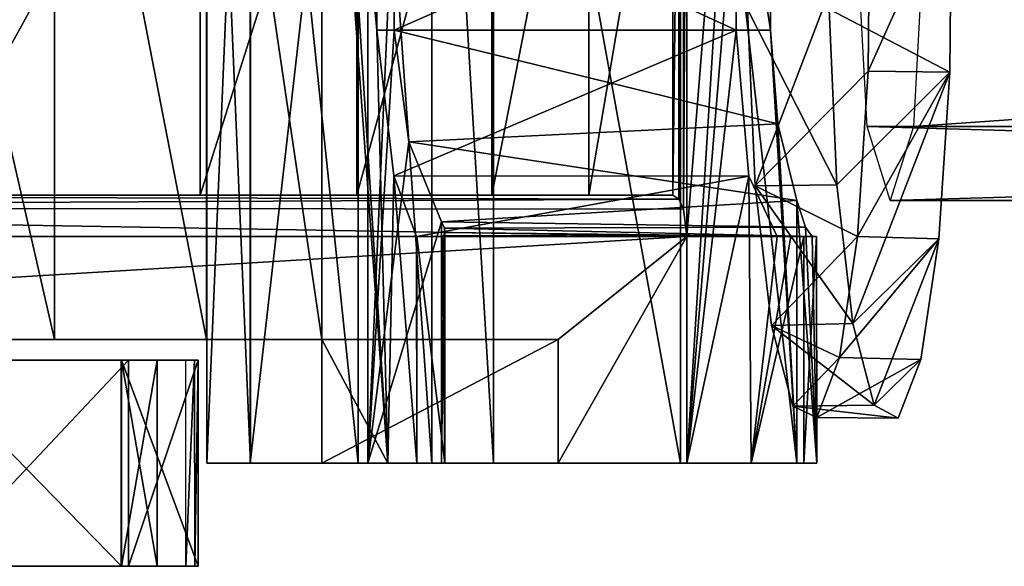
# Model space of a CAD drawing. Header units: millimetres. Extents: x -52 to 137, y -253 to 253.
# Tile 59 of 119: x 49 to 73, y -15 to -2. Entities that reach past the tile are written whole.
import ezdxf

# ---------------------------------------------------------------- set-up
doc = ezdxf.new("R2010")
doc.units = ezdxf.units.MM
doc.header["$LTSCALE"] = 65.185185
for name, color, linetype in [('31', 7, 'CONTINUOUS'), ('33', 7, 'CONTINUOUS'), ('34', 7, 'CONTINUOUS'), ('559', 7, 'CONTINUOUS'), ('560', 7, 'CONTINUOUS'), ('561', 7, 'CONTINUOUS'), ('562', 7, 'CONTINUOUS'), ('563', 7, 'CONTINUOUS'), ('564', 7, 'CONTINUOUS'), ('565', 7, 'CONTINUOUS'), ('566', 7, 'CONTINUOUS'), ('599', 7, 'CONTINUOUS'), ('600', 7, 'CONTINUOUS'), ('602', 7, 'CONTINUOUS'), ('605', 7, 'CONTINUOUS'), ('609', 7, 'CONTINUOUS'), ('610', 7, 'CONTINUOUS'), ('611', 7, 'CONTINUOUS'), ('612', 7, 'CONTINUOUS'), ('613', 7, 'CONTINUOUS'), ('614', 7, 'CONTINUOUS'), ('615', 7, 'CONTINUOUS'), ('616', 7, 'CONTINUOUS'), ('617', 7, 'CONTINUOUS'), ('618', 7, 'CONTINUOUS'), ('619', 7, 'CONTINUOUS'), ('620', 7, 'CONTINUOUS'), ('621', 7, 'CONTINUOUS'), ('635', 7, 'CONTINUOUS'), ('636', 7, 'CONTINUOUS'), ('638', 7, 'CONTINUOUS'), ('639', 7, 'CONTINUOUS'), ('652', 7, 'CONTINUOUS'), ('653', 7, 'CONTINUOUS')]:
    doc.layers.add(name, color=color, linetype=linetype)

msp = doc.modelspace()

# ---------------------------------------------------------------- linework, layer by layer
at = {"layer": '31', "linetype": 'Continuous'}
for points in [[(68.567, -1.495, -234.067), (71.531, 1.495, -211.455), (71.491, -3.016, -211.76), (68.567, -1.495, -234.067)], [(68.755, -5.752, -232.633), (68.567, -1.495, -234.067), (71.491, -3.016, -211.76), (68.755, -5.752, -232.633)], [(69.138, -9.116, -229.711), (68.755, -5.752, -232.633), (71.491, -3.016, -211.76), (69.138, -9.116, -229.711)], [(71.229, -7.058, -213.76), (69.138, -9.116, -229.711), (71.491, -3.016, -211.76), (71.229, -7.058, -213.76)], [(69.656, -11.094, -225.76), (69.138, -9.116, -229.711), (71.229, -7.058, -213.76), (69.656, -11.094, -225.76)], [(70.79, -9.988, -217.11), (69.656, -11.094, -225.76), (71.229, -7.058, -213.76), (70.79, -9.988, -217.11)], [(70.237, -11.407, -221.325), (69.656, -11.094, -225.76), (70.79, -9.988, -217.11), (70.237, -11.407, -221.325)]]:
    msp.add_3dface(points, dxfattribs=at)
at = {"layer": '33', "linetype": 'Continuous'}
for points in [[(71.531, 1.495, -211.455), (69.548, 1.495, -211.195), (69.509, -2.992, -211.493), (71.531, 1.495, -211.455)], [(71.491, -3.016, -211.76), (71.531, 1.495, -211.455), (69.509, -2.992, -211.493), (71.491, -3.016, -211.76)], [(66.584, -1.495, -233.807), (68.755, -5.752, -232.633), (66.774, -5.774, -232.36), (66.584, -1.495, -233.807)], [(68.567, -1.495, -234.067), (68.755, -5.752, -232.633), (66.584, -1.495, -233.807), (68.567, -1.495, -234.067)], [(69.252, -7.001, -213.456), (71.491, -3.016, -211.76), (69.509, -2.992, -211.493), (69.252, -7.001, -213.456)], [(71.229, -7.058, -213.76), (71.491, -3.016, -211.76), (69.252, -7.001, -213.456), (71.229, -7.058, -213.76)], [(68.755, -5.752, -232.633), (69.138, -9.116, -229.711), (66.774, -5.774, -232.36), (68.755, -5.752, -232.633)], [(66.774, -5.774, -232.36), (69.138, -9.116, -229.711), (67.163, -9.159, -229.394), (66.774, -5.774, -232.36)], [(68.818, -9.94, -216.768), (71.229, -7.058, -213.76), (69.252, -7.001, -213.456), (68.818, -9.94, -216.768)], [(70.79, -9.988, -217.11), (71.229, -7.058, -213.76), (68.818, -9.94, -216.768), (70.79, -9.988, -217.11)], [(69.138, -9.116, -229.711), (69.656, -11.094, -225.76), (67.163, -9.159, -229.394), (69.138, -9.116, -229.711)], [(67.163, -9.159, -229.394), (69.656, -11.094, -225.76), (67.685, -11.119, -225.409), (67.163, -9.159, -229.394)], [(68.266, -11.395, -220.974), (70.79, -9.988, -217.11), (68.818, -9.94, -216.768), (68.266, -11.395, -220.974)], [(70.237, -11.407, -221.325), (70.79, -9.988, -217.11), (68.266, -11.395, -220.974), (70.237, -11.407, -221.325)], [(69.656, -11.094, -225.76), (70.237, -11.407, -221.325), (67.685, -11.119, -225.409), (69.656, -11.094, -225.76)], [(67.685, -11.119, -225.409), (70.237, -11.407, -221.325), (68.266, -11.395, -220.974), (67.685, -11.119, -225.409)]]:
    msp.add_3dface(points, dxfattribs=at)
at = {"layer": '34', "linetype": 'Continuous'}
for points in [[(69.548, 1.495, -211.195), (66.584, -1.495, -233.807), (66.774, -5.774, -232.36), (69.548, 1.495, -211.195)], [(69.548, 1.495, -211.195), (66.774, -5.774, -232.36), (69.509, -2.992, -211.493), (69.548, 1.495, -211.195)], [(66.774, -5.774, -232.36), (69.252, -7.001, -213.456), (69.509, -2.992, -211.493), (66.774, -5.774, -232.36)], [(66.774, -5.774, -232.36), (67.163, -9.159, -229.394), (69.252, -7.001, -213.456), (66.774, -5.774, -232.36)], [(67.163, -9.159, -229.394), (68.818, -9.94, -216.768), (69.252, -7.001, -213.456), (67.163, -9.159, -229.394)], [(67.163, -9.159, -229.394), (67.685, -11.119, -225.409), (68.818, -9.94, -216.768), (67.163, -9.159, -229.394)], [(67.685, -11.119, -225.409), (68.266, -11.395, -220.974), (68.818, -9.94, -216.768), (67.685, -11.119, -225.409)]]:
    msp.add_3dface(points, dxfattribs=at)
at = {"layer": '559', "linetype": 'Continuous'}
for points in [[(9.673, -15, -208.998), (10.578, -15, -211.866), (51.401, -15, -208.199), (9.673, -15, -208.998)], [(46.516, -15, -204.55), (9.673, -15, -208.998), (51.401, -15, -208.199), (46.516, -15, -204.55)], [(10.578, -15, -211.866), (12.963, -15, -213.696), (51.401, -15, -208.199), (10.578, -15, -211.866)], [(12.963, -15, -213.696), (26.805, -15, -218.194), (53.26, -15, -214.005), (12.963, -15, -213.696)], [(51.401, -15, -208.199), (12.963, -15, -213.696), (53.26, -15, -214.005), (51.401, -15, -208.199)], [(15.154, -15, -274.484), (46.864, -15, -276.18), (51.565, -15, -270.819), (15.154, -15, -274.484)], [(52.96, -15, -259.118), (15.154, -15, -274.484), (53.172, -15, -259.206), (52.96, -15, -259.118)], [(15.154, -15, -274.484), (52.96, -15, -259.118), (52.26, -15, -259.118), (15.154, -15, -274.484)], [(53.172, -15, -259.206), (15.154, -15, -274.484), (53.26, -15, -259.418), (53.172, -15, -259.206)], [(53.26, -15, -259.418), (15.154, -15, -274.484), (53.26, -15, -263.893), (53.26, -15, -259.418)], [(53.26, -15, -263.893), (15.154, -15, -274.484), (51.565, -15, -270.819), (53.26, -15, -263.893)], [(27.396, -15, -257.635), (15.154, -15, -274.484), (51.391, -15, -258.613), (27.396, -15, -257.635)], [(51.391, -15, -258.613), (15.154, -15, -274.484), (52.26, -15, -259.118), (51.391, -15, -258.613)], [(26.805, -15, -218.194), (29.305, -15, -220.01), (53.26, -15, -214.005), (26.805, -15, -218.194)], [(29.525, -15, -253.453), (27.396, -15, -257.635), (53.26, -15, -256.818), (29.525, -15, -253.453)], [(53.26, -15, -256.818), (27.396, -15, -257.635), (53.178, -15, -257.025), (53.26, -15, -256.818)], [(53.178, -15, -257.025), (27.396, -15, -257.635), (52.26, -15, -257.118), (53.178, -15, -257.025)], [(52.26, -15, -257.118), (27.396, -15, -257.635), (51.395, -15, -257.617), (52.26, -15, -257.118)], [(51.395, -15, -257.617), (27.396, -15, -257.635), (51.391, -15, -258.613), (51.395, -15, -257.617)], [(29.305, -15, -220.01), (30.26, -15, -222.949), (53.26, -15, -214.005), (29.305, -15, -220.01)], [(30.26, -15, -248.818), (29.525, -15, -253.453), (53.26, -15, -214.005), (30.26, -15, -248.818)], [(53.26, -15, -214.005), (29.525, -15, -253.453), (53.26, -15, -256.818), (53.26, -15, -214.005)], [(30.26, -15, -222.949), (30.26, -15, -248.818), (53.26, -15, -214.005), (30.26, -15, -222.949)], [(52.96, -15, -257.118), (53.178, -15, -257.025), (52.26, -15, -257.118), (52.96, -15, -257.118)]]:
    msp.add_3dface(points, dxfattribs=at)
at = {"layer": '560', "linetype": 'Continuous'}
for points in [[(53.26, -15, -259.418), (53.26, -15, -263.893), (53.26, -10, -263.893), (53.26, -15, -259.418)], [(53.26, -10, -259.418), (53.26, -15, -259.418), (53.26, -10, -263.893), (53.26, -10, -259.418)]]:
    msp.add_3dface(points, dxfattribs=at)
at = {"layer": '561', "linetype": 'Continuous'}
for points in [[(46.864, -15, -276.18), (46.864, -10, -276.18), (51.565, -10, -270.819), (46.864, -15, -276.18)], [(51.565, -15, -270.819), (46.864, -15, -276.18), (51.565, -10, -270.819), (51.565, -15, -270.819)], [(53.26, -15, -263.893), (51.565, -15, -270.819), (53.26, -10, -263.893), (53.26, -15, -263.893)], [(53.26, -10, -263.893), (51.565, -15, -270.819), (51.565, -10, -270.819), (53.26, -10, -263.893)]]:
    msp.add_3dface(points, dxfattribs=at)
at = {"layer": '562', "linetype": 'Continuous'}
for points in [[(51.565, -10, -270.819), (46.864, -10, -276.18), (16.115, -10, -273.162), (51.565, -10, -270.819)], [(27.396, -10, -257.635), (51.565, -10, -270.819), (16.115, -10, -273.162), (27.396, -10, -257.635)], [(32.99, -10, -199.905), (53.26, -10, -214.005), (26.383, -10, -218.057), (32.99, -10, -199.905)], [(26.383, -10, -218.057), (53.26, -10, -214.005), (26.805, -10, -218.194), (26.383, -10, -218.057)], [(26.805, -10, -218.194), (53.26, -10, -214.005), (29.305, -10, -220.01), (26.805, -10, -218.194)], [(53.26, -10, -259.418), (53.26, -10, -263.893), (27.396, -10, -257.635), (53.26, -10, -259.418)], [(53.178, -10, -259.211), (53.26, -10, -259.418), (27.396, -10, -257.635), (53.178, -10, -259.211)], [(53.26, -10, -263.893), (51.565, -10, -270.819), (27.396, -10, -257.635), (53.26, -10, -263.893)], [(52.26, -10, -259.118), (53.178, -10, -259.211), (27.396, -10, -257.635), (52.26, -10, -259.118)], [(51.395, -10, -258.62), (52.26, -10, -259.118), (27.396, -10, -257.635), (51.395, -10, -258.62)], [(51.391, -10, -257.624), (51.395, -10, -258.62), (27.396, -10, -257.635), (51.391, -10, -257.624)], [(29.525, -10, -253.453), (51.391, -10, -257.624), (27.396, -10, -257.635), (29.525, -10, -253.453)], [(53.26, -10, -214.005), (53.26, -10, -256.818), (29.305, -10, -220.01), (53.26, -10, -214.005)], [(29.305, -10, -220.01), (53.26, -10, -256.818), (30.26, -10, -222.949), (29.305, -10, -220.01)], [(52.26, -10, -257.118), (51.391, -10, -257.624), (29.525, -10, -253.453), (52.26, -10, -257.118)], [(52.96, -10, -257.118), (52.26, -10, -257.118), (29.525, -10, -253.453), (52.96, -10, -257.118)], [(53.167, -10, -257.036), (52.96, -10, -257.118), (29.525, -10, -253.453), (53.167, -10, -257.036)], [(53.26, -10, -256.818), (53.167, -10, -257.036), (29.525, -10, -253.453), (53.26, -10, -256.818)], [(30.26, -10, -248.818), (53.26, -10, -256.818), (29.525, -10, -253.453), (30.26, -10, -248.818)], [(30.26, -10, -222.949), (53.26, -10, -256.818), (30.26, -10, -248.818), (30.26, -10, -222.949)], [(34.681, -10, -200.804), (53.26, -10, -214.005), (32.99, -10, -199.905), (34.681, -10, -200.804)], [(51.401, -10, -208.199), (53.26, -10, -214.005), (34.681, -10, -200.804), (51.401, -10, -208.199)], [(36.473, -10, -201.48), (51.401, -10, -208.199), (34.681, -10, -200.804), (36.473, -10, -201.48)], [(46.516, -10, -204.55), (51.401, -10, -208.199), (36.473, -10, -201.48), (46.516, -10, -204.55)], [(52.96, -10, -259.118), (53.178, -10, -259.211), (52.26, -10, -259.118), (52.96, -10, -259.118)]]:
    msp.add_3dface(points, dxfattribs=at)
at = {"layer": '563', "linetype": 'Continuous'}
for points in [[(51.395, -15, -257.617), (51.391, -15, -258.613), (51.391, -10, -257.624), (51.395, -15, -257.617)], [(51.395, -15, -257.617), (51.391, -10, -257.624), (52.26, -10, -257.118), (51.395, -15, -257.617)], [(51.391, -15, -258.613), (52.26, -15, -259.118), (51.395, -10, -258.62), (51.391, -15, -258.613)], [(51.391, -15, -258.613), (51.395, -10, -258.62), (51.391, -10, -257.624), (51.391, -15, -258.613)], [(52.26, -15, -257.118), (51.395, -15, -257.617), (52.26, -10, -257.118), (52.26, -15, -257.118)], [(52.26, -15, -259.118), (52.26, -10, -259.118), (51.395, -10, -258.62), (52.26, -15, -259.118)]]:
    msp.add_3dface(points, dxfattribs=at)
at = {"layer": '564', "linetype": 'Continuous'}
for points in [[(53.178, -15, -257.025), (52.96, -15, -257.118), (53.167, -10, -257.036), (53.178, -15, -257.025)], [(52.96, -15, -257.118), (52.96, -10, -257.118), (53.167, -10, -257.036), (52.96, -15, -257.118)], [(53.178, -15, -257.025), (53.167, -10, -257.036), (53.26, -10, -256.818), (53.178, -15, -257.025)], [(53.26, -15, -256.818), (53.178, -15, -257.025), (53.26, -10, -256.818), (53.26, -15, -256.818)]]:
    msp.add_3dface(points, dxfattribs=at)
at = {"layer": '565', "linetype": 'Continuous'}
for points in [[(53.26, -15, -214.005), (53.26, -15, -256.818), (53.26, -10, -214.005), (53.26, -15, -214.005)], [(53.26, -15, -256.818), (53.26, -10, -256.818), (53.26, -10, -214.005), (53.26, -15, -256.818)]]:
    msp.add_3dface(points, dxfattribs=at)
at = {"layer": '566', "linetype": 'Continuous'}
for points in [[(46.516, -15, -204.55), (51.401, -15, -208.199), (46.516, -10, -204.55), (46.516, -15, -204.55)], [(51.401, -15, -208.199), (51.401, -10, -208.199), (46.516, -10, -204.55), (51.401, -15, -208.199)], [(51.401, -15, -208.199), (53.26, -15, -214.005), (51.401, -10, -208.199), (51.401, -15, -208.199)], [(53.26, -15, -214.005), (53.26, -10, -214.005), (51.401, -10, -208.199), (53.26, -15, -214.005)]]:
    msp.add_3dface(points, dxfattribs=at)
at = {"layer": '599', "linetype": 'Continuous'}
for points in [[(62.735, -6, -245.176), (64.772, -6, -237.886), (24.018, -6, -261.132), (62.735, -6, -245.176)], [(60.385, -6, -252.371), (62.735, -6, -245.176), (24.018, -6, -261.132), (60.385, -6, -252.371)], [(57.104, -6, -259.609), (60.385, -6, -252.371), (24.018, -6, -261.132), (57.104, -6, -259.609)], [(53.31, -6, -266.592), (57.104, -6, -259.609), (24.018, -6, -261.132), (53.31, -6, -266.592)], [(46.708, -6, -273.366), (53.31, -6, -266.592), (24.018, -6, -261.132), (46.708, -6, -273.366)]]:
    msp.add_3dface(points, dxfattribs=at)
at = {"layer": '600', "linetype": 'Continuous'}
for points in [[(65.111, 7, -236.542), (66.671, 12.5, -229.652), (65.111, -7, -236.542), (65.111, 7, -236.542)], [(65.111, -7, -236.542), (66.671, 12.5, -229.652), (65.111, -12.5, -236.542), (65.111, -7, -236.542)], [(65.111, -12.5, -236.542), (66.671, 12.5, -229.652), (66.313, 2, -231.355), (65.111, -12.5, -236.542)], [(65.029, 6.343, -236.872), (65.111, 7, -236.542), (65.029, -6.343, -236.872), (65.029, 6.343, -236.872)], [(65.029, -6.343, -236.872), (65.111, 7, -236.542), (65.111, -7, -236.542), (65.029, -6.343, -236.872)], [(64.922, 6.101, -237.297), (65.029, 6.343, -236.872), (64.922, -6.101, -237.297), (64.922, 6.101, -237.297)], [(64.922, -6.101, -237.297), (65.029, 6.343, -236.872), (65.029, -6.343, -236.872), (64.922, -6.101, -237.297)], [(62.735, -6, -245.176), (60.385, -6, -252.371), (62.735, 6, -245.176), (62.735, -6, -245.176)], [(62.735, 6, -245.176), (60.385, -6, -252.371), (60.385, 6, -252.371), (62.735, 6, -245.176)], [(64.772, -6, -237.886), (62.735, -6, -245.176), (64.772, 6, -237.886), (64.772, -6, -237.886)], [(64.772, 6, -237.886), (62.735, -6, -245.176), (62.735, 6, -245.176), (64.772, 6, -237.886)], [(64.922, 6.101, -237.297), (64.772, -6, -237.886), (64.772, 6, -237.886), (64.922, 6.101, -237.297)], [(64.772, -6, -237.886), (64.922, 6.101, -237.297), (64.922, -6.101, -237.297), (64.772, -6, -237.886)], [(66.313, -2, -231.355), (65.111, -12.5, -236.542), (66.313, 2, -231.355), (66.313, -2, -231.355)], [(66.618, -5.542, -229.909), (65.111, -12.5, -236.542), (66.313, -2, -231.355), (66.618, -5.542, -229.909)], [(66.671, -12.5, -229.652), (65.111, -12.5, -236.542), (66.618, -5.542, -229.909), (66.671, -12.5, -229.652)], [(67.3, -7, -226.434), (66.671, -12.5, -229.652), (66.618, -5.542, -229.909), (67.3, -7, -226.434)], [(67.951, -12.5, -222.705), (66.671, -12.5, -229.652), (67.951, -7, -222.705), (67.951, -12.5, -222.705)], [(67.951, -7, -222.705), (66.671, -12.5, -229.652), (67.636, -7, -224.571), (67.951, -7, -222.705)], [(67.636, -7, -224.571), (66.671, -12.5, -229.652), (67.3, -7, -226.434), (67.636, -7, -224.571)]]:
    msp.add_3dface(points, dxfattribs=at)
at = {"layer": '602', "linetype": 'Continuous'}
for points in [[(56.262, 12.5, -233.461), (56.262, 9.5, -233.461), (57.857, -12.5, -229.522), (56.262, 12.5, -233.461)], [(57.589, 2, -230.394), (56.262, 12.5, -233.461), (57.589, -2, -230.394), (57.589, 2, -230.394)], [(57.589, -2, -230.394), (56.262, 12.5, -233.461), (57.857, -12.5, -229.522), (57.589, -2, -230.394)], [(45.426, -9.5, -242.656), (49.77, -9.5, -240.53), (45.426, 9.5, -242.656), (45.426, -9.5, -242.656)], [(45.426, 9.5, -242.656), (49.77, -9.5, -240.53), (49.77, 9.5, -240.53), (45.426, 9.5, -242.656)], [(49.77, -9.5, -240.53), (53.458, -9.5, -237.401), (49.77, 9.5, -240.53), (49.77, -9.5, -240.53)], [(49.77, 9.5, -240.53), (53.458, -9.5, -237.401), (53.458, 9.5, -237.401), (49.77, 9.5, -240.53)], [(56.262, -9.5, -233.461), (56.262, 9.5, -233.461), (53.458, 9.5, -237.401), (56.262, -9.5, -233.461)], [(53.458, -9.5, -237.401), (56.262, -9.5, -233.461), (53.458, 9.5, -237.401), (53.458, -9.5, -237.401)], [(57.857, -12.5, -229.522), (56.262, 9.5, -233.461), (56.262, -9.5, -233.461), (57.857, -12.5, -229.522)], [(58.006, -5.536, -228.965), (57.589, -2, -230.394), (57.857, -12.5, -229.522), (58.006, -5.536, -228.965)], [(58.562, -12.5, -225.331), (58.006, -5.536, -228.965), (57.857, -12.5, -229.522), (58.562, -12.5, -225.331)], [(58.554, -7, -225.47), (58.006, -5.536, -228.965), (58.562, -12.5, -225.331), (58.554, -7, -225.47)], [(58.562, -7, -225.331), (58.554, -7, -225.47), (58.562, -12.5, -225.331), (58.562, -7, -225.331)], [(56.262, -12.5, -233.461), (57.857, -12.5, -229.522), (56.262, -9.5, -233.461), (56.262, -12.5, -233.461)]]:
    msp.add_3dface(points, dxfattribs=at)
at = {"layer": '605', "linetype": 'Continuous'}
for points in [[(61.992, -9.5, -238.321), (45.426, -9.5, -242.656), (23.865, -9.5, -260.068), (61.992, -9.5, -238.321)], [(49.77, -9.5, -240.53), (45.426, -9.5, -242.656), (61.992, -9.5, -238.321), (49.77, -9.5, -240.53)], [(53.458, -9.5, -237.401), (49.77, -9.5, -240.53), (61.992, -9.5, -238.321), (53.458, -9.5, -237.401)], [(56.262, -9.5, -233.461), (53.458, -9.5, -237.401), (61.992, -9.5, -238.321), (56.262, -9.5, -233.461)]]:
    msp.add_3dface(points, dxfattribs=at)
at = {"layer": '609', "linetype": 'Continuous'}
for points in [[(56.262, -12.5, -233.461), (56.262, -9.5, -233.461), (61.992, -9.5, -238.321), (56.262, -12.5, -233.461)], [(56.262, -12.5, -233.461), (61.992, -9.5, -238.321), (61.992, -12.5, -238.321), (56.262, -12.5, -233.461)]]:
    msp.add_3dface(points, dxfattribs=at)
at = {"layer": '610', "linetype": 'Continuous'}
for points in [[(53.468, -12.5, -201.263), (54.516, -12.5, -203.978), (60.42, -12.5, -198.58), (53.468, -12.5, -201.263)], [(54.524, -12.5, -198.57), (53.468, -12.5, -201.263), (60.42, -12.5, -198.58), (54.524, -12.5, -198.57)], [(54.516, -12.5, -203.978), (57.373, -12.5, -208.007), (64.956, -12.5, -205.132), (54.516, -12.5, -203.978)], [(60.42, -12.5, -198.58), (54.516, -12.5, -203.978), (64.956, -12.5, -205.132), (60.42, -12.5, -198.58)], [(57.14, -12.5, -197.292), (54.524, -12.5, -198.57), (58.929, -12.5, -197.556), (57.14, -12.5, -197.292)], [(58.929, -12.5, -197.556), (54.524, -12.5, -198.57), (60.42, -12.5, -198.58), (58.929, -12.5, -197.556)], [(65.111, -12.5, -236.542), (66.671, -12.5, -229.652), (56.262, -12.5, -233.461), (65.111, -12.5, -236.542)], [(65.111, -12.5, -236.542), (56.262, -12.5, -233.461), (61.992, -12.5, -238.321), (65.111, -12.5, -236.542)], [(66.671, -12.5, -229.652), (57.857, -12.5, -229.522), (56.262, -12.5, -233.461), (66.671, -12.5, -229.652)], [(57.373, -12.5, -208.007), (59.157, -12.5, -212.614), (64.956, -12.5, -205.132), (57.373, -12.5, -208.007)], [(66.671, -12.5, -229.652), (67.951, -12.5, -222.705), (57.857, -12.5, -229.522), (66.671, -12.5, -229.652)], [(67.951, -12.5, -222.705), (58.562, -12.5, -225.331), (57.857, -12.5, -229.522), (67.951, -12.5, -222.705)], [(58.562, -12.5, -225.331), (67.951, -12.5, -222.705), (68.266, -12.5, -217.638), (58.562, -12.5, -225.331)], [(58.562, -12.5, -225.331), (68.266, -12.5, -217.638), (59.242, -12.5, -213.515), (58.562, -12.5, -225.331)], [(59.157, -12.5, -212.614), (59.233, -12.5, -213.061), (64.956, -12.5, -205.132), (59.157, -12.5, -212.614)], [(59.242, -12.5, -213.515), (67.783, -12.5, -212.584), (59.233, -12.5, -213.061), (59.242, -12.5, -213.515)], [(59.233, -12.5, -213.061), (67.783, -12.5, -212.584), (64.956, -12.5, -205.132), (59.233, -12.5, -213.061)], [(68.266, -12.5, -217.638), (67.783, -12.5, -212.584), (59.242, -12.5, -213.515), (68.266, -12.5, -217.638)]]:
    msp.add_3dface(points, dxfattribs=at)
at = {"layer": '611', "linetype": 'Continuous'}
for points in [[(67.783, -12.5, -212.584), (68.266, -12.5, -217.638), (67.783, -6.13, -212.584), (67.783, -12.5, -212.584)], [(67.783, -6.13, -212.584), (68.266, -12.5, -217.638), (67.995, -6.779, -213.965), (67.783, -6.13, -212.584)], [(67.995, -6.779, -213.965), (68.266, -12.5, -217.638), (68.156, -7, -215.462), (67.995, -6.779, -213.965)], [(67.951, -12.5, -222.705), (67.951, -7, -222.705), (68.257, -7, -219.089), (67.951, -12.5, -222.705)], [(68.266, -12.5, -217.638), (67.951, -12.5, -222.705), (68.257, -7, -219.089), (68.266, -12.5, -217.638)], [(68.156, -7, -215.462), (68.266, -12.5, -217.638), (68.257, -7, -219.089), (68.156, -7, -215.462)]]:
    msp.add_3dface(points, dxfattribs=at)
at = {"layer": '612', "linetype": 'Continuous'}
for points in [[(60.42, -12.5, -198.58), (64.956, -12.5, -205.132), (60.42, 12.5, -198.58), (60.42, -12.5, -198.58)], [(60.42, 12.5, -198.58), (64.956, -12.5, -205.132), (64.956, 12.5, -205.132), (60.42, 12.5, -198.58)], [(64.956, -12.5, -205.132), (67.783, -12.5, -212.584), (64.956, 12.5, -205.132), (64.956, -12.5, -205.132)], [(64.956, 12.5, -205.132), (67.783, -12.5, -212.584), (67.139, -2, -210.319), (64.956, 12.5, -205.132)], [(67.139, 2, -210.319), (64.956, 12.5, -205.132), (67.139, -2, -210.319), (67.139, 2, -210.319)], [(67.139, -2, -210.319), (67.783, -12.5, -212.584), (67.318, -4.271, -210.89), (67.139, -2, -210.319)], [(67.783, -12.5, -212.584), (67.783, -6.13, -212.584), (67.318, -4.271, -210.89), (67.783, -12.5, -212.584)]]:
    msp.add_3dface(points, dxfattribs=at)
at = {"layer": '613', "linetype": 'Continuous'}
for points in [[(54.516, -12.5, -203.978), (53.468, -12.5, -201.263), (54.516, 12.5, -203.978), (54.516, -12.5, -203.978)], [(53.468, -12.5, -201.263), (54.524, -12.5, -198.57), (53.468, 12.5, -201.262), (53.468, -12.5, -201.263)], [(54.516, 12.5, -203.978), (53.468, -12.5, -201.263), (53.468, 12.5, -201.262), (54.516, 12.5, -203.978)], [(53.468, 12.5, -201.262), (54.524, -12.5, -198.57), (54.525, 12.5, -198.57), (53.468, 12.5, -201.262)], [(54.524, -12.5, -198.57), (57.14, -12.5, -197.292), (54.525, 12.5, -198.57), (54.524, -12.5, -198.57)], [(54.525, 12.5, -198.57), (57.14, -12.5, -197.292), (57.14, 12.5, -197.292), (54.525, 12.5, -198.57)], [(57.14, -12.5, -197.292), (58.929, -12.5, -197.556), (57.14, 12.5, -197.292), (57.14, -12.5, -197.292)], [(57.14, 12.5, -197.292), (58.929, -12.5, -197.556), (58.929, 12.5, -197.556), (57.14, 12.5, -197.292)], [(58.929, -12.5, -197.556), (60.42, -12.5, -198.58), (58.929, 12.5, -197.556), (58.929, -12.5, -197.556)], [(60.42, -12.5, -198.58), (60.42, 12.5, -198.58), (58.929, 12.5, -197.556), (60.42, -12.5, -198.58)]]:
    msp.add_3dface(points, dxfattribs=at)
at = {"layer": '614', "linetype": 'Continuous'}
for points in [[(57.373, -12.5, -208.007), (54.516, -12.5, -203.978), (57.373, 12.5, -208.007), (57.373, -12.5, -208.007)], [(54.516, -12.5, -203.978), (54.516, 12.5, -203.978), (57.373, 12.5, -208.007), (54.516, -12.5, -203.978)], [(58.015, 2, -209.314), (57.373, -12.5, -208.007), (57.373, 12.5, -208.007), (58.015, 2, -209.314)], [(58.015, -2, -209.314), (57.373, -12.5, -208.007), (58.015, 2, -209.314), (58.015, -2, -209.314)], [(57.373, -12.5, -208.007), (58.015, -2, -209.314), (58.368, -4.708, -210.154), (57.373, -12.5, -208.007)], [(59.157, -6.647, -212.614), (57.373, -12.5, -208.007), (58.368, -4.708, -210.154), (59.157, -6.647, -212.614)], [(59.157, -12.5, -212.614), (57.373, -12.5, -208.007), (59.157, -6.647, -212.614), (59.157, -12.5, -212.614)]]:
    msp.add_3dface(points, dxfattribs=at)
at = {"layer": '615', "linetype": 'Continuous'}
for points in [[(67.139, 2, -210.319), (67.139, -2, -210.319), (58.015, -2, -209.314), (67.139, 2, -210.319)], [(67.139, 2, -210.319), (58.015, -2, -209.314), (58.015, 2, -209.314), (67.139, 2, -210.319)]]:
    msp.add_3dface(points, dxfattribs=at)
at = {"layer": '616', "linetype": 'Continuous'}
for points in [[(67.139, -2, -210.319), (67.318, -4.271, -210.89), (58.015, -2, -209.314), (67.139, -2, -210.319)], [(58.015, -2, -209.314), (67.318, -4.271, -210.89), (58.368, -4.708, -210.154), (58.015, -2, -209.314)], [(67.318, -4.271, -210.89), (67.783, -6.13, -212.584), (58.368, -4.708, -210.154), (67.318, -4.271, -210.89)], [(67.783, -6.13, -212.584), (59.157, -6.647, -212.614), (58.368, -4.708, -210.154), (67.783, -6.13, -212.584)], [(67.783, -6.13, -212.584), (67.995, -6.779, -213.965), (59.157, -6.647, -212.614), (67.783, -6.13, -212.584)], [(59.157, -6.647, -212.614), (67.995, -6.779, -213.965), (59.234, -6.799, -213.065), (59.157, -6.647, -212.614)], [(59.242, -6.907, -213.515), (68.156, -7, -215.462), (59.214, -6.977, -213.992), (59.242, -6.907, -213.515)], [(67.995, -6.779, -213.965), (68.156, -7, -215.462), (59.234, -6.799, -213.065), (67.995, -6.779, -213.965)], [(59.234, -6.799, -213.065), (68.156, -7, -215.462), (59.242, -6.907, -213.515), (59.234, -6.799, -213.065)], [(59.214, -6.977, -213.992), (68.156, -7, -215.462), (59.187, -7, -214.473), (59.214, -6.977, -213.992)]]:
    msp.add_3dface(points, dxfattribs=at)
at = {"layer": '617', "linetype": 'Continuous'}
for points in [[(59.157, -12.5, -212.614), (59.157, -6.647, -212.614), (59.234, -6.799, -213.065), (59.157, -12.5, -212.614)], [(59.233, -12.5, -213.061), (59.157, -12.5, -212.614), (59.234, -6.799, -213.065), (59.233, -12.5, -213.061)], [(59.233, -12.5, -213.061), (59.234, -6.799, -213.065), (59.242, -6.907, -213.515), (59.233, -12.5, -213.061)], [(59.242, -12.5, -213.515), (59.233, -12.5, -213.061), (59.242, -6.907, -213.515), (59.242, -12.5, -213.515)]]:
    msp.add_3dface(points, dxfattribs=at)
at = {"layer": '618', "linetype": 'Continuous'}
for points in [[(59.242, -12.5, -213.515), (59.242, -6.907, -213.515), (59.214, -6.977, -213.992), (59.242, -12.5, -213.515)], [(58.562, -7, -225.331), (58.562, -12.5, -225.331), (59.242, -12.5, -213.515), (58.562, -7, -225.331)], [(58.562, -7, -225.331), (59.242, -12.5, -213.515), (59.187, -7, -214.473), (58.562, -7, -225.331)], [(59.242, -12.5, -213.515), (59.214, -6.977, -213.992), (59.187, -7, -214.473), (59.242, -12.5, -213.515)]]:
    msp.add_3dface(points, dxfattribs=at)
at = {"layer": '619', "linetype": 'Continuous'}
for points in [[(67.3, -7, -226.434), (58.554, -7, -225.47), (58.562, -7, -225.331), (67.3, -7, -226.434)], [(67.636, -7, -224.571), (67.3, -7, -226.434), (58.562, -7, -225.331), (67.636, -7, -224.571)], [(67.636, -7, -224.571), (58.562, -7, -225.331), (59.187, -7, -214.473), (67.636, -7, -224.571)], [(67.951, -7, -222.705), (67.636, -7, -224.571), (59.187, -7, -214.473), (67.951, -7, -222.705)], [(68.257, -7, -219.089), (67.951, -7, -222.705), (59.187, -7, -214.473), (68.257, -7, -219.089)], [(68.156, -7, -215.462), (68.257, -7, -219.089), (59.187, -7, -214.473), (68.156, -7, -215.462)]]:
    msp.add_3dface(points, dxfattribs=at)
at = {"layer": '620', "linetype": 'Continuous'}
for points in [[(66.313, -2, -231.355), (57.589, -2, -230.394), (58.006, -5.536, -228.965), (66.313, -2, -231.355)], [(66.618, -5.542, -229.909), (66.313, -2, -231.355), (58.006, -5.536, -228.965), (66.618, -5.542, -229.909)], [(66.618, -5.542, -229.909), (58.006, -5.536, -228.965), (58.554, -7, -225.47), (66.618, -5.542, -229.909)], [(67.3, -7, -226.434), (66.618, -5.542, -229.909), (58.554, -7, -225.47), (67.3, -7, -226.434)]]:
    msp.add_3dface(points, dxfattribs=at)
at = {"layer": '621', "linetype": 'Continuous'}
for points in [[(66.313, -2, -231.355), (66.313, 2, -231.355), (57.589, 2, -230.394), (66.313, -2, -231.355)], [(66.313, -2, -231.355), (57.589, 2, -230.394), (57.589, -2, -230.394), (66.313, -2, -231.355)]]:
    msp.add_3dface(points, dxfattribs=at)
at = {"layer": '635', "linetype": 'Continuous'}
for points in [[(53.31, -6, -266.592), (46.708, -6, -273.366), (53.31, 6, -266.592), (53.31, -6, -266.592)], [(46.708, -6, -273.366), (46.708, 6, -273.366), (53.31, 6, -266.592), (46.708, -6, -273.366)]]:
    msp.add_3dface(points, dxfattribs=at)
at = {"layer": '636', "linetype": 'Continuous'}
for points in [[(57.104, -6, -259.609), (53.31, -6, -266.592), (57.104, 6, -259.609), (57.104, -6, -259.609)], [(53.31, -6, -266.592), (53.31, 6, -266.592), (57.104, 6, -259.609), (53.31, -6, -266.592)], [(60.385, -6, -252.371), (57.104, -6, -259.609), (60.385, 6, -252.371), (60.385, -6, -252.371)], [(60.385, 6, -252.371), (57.104, -6, -259.609), (57.104, 6, -259.609), (60.385, 6, -252.371)]]:
    msp.add_3dface(points, dxfattribs=at)
at = {"layer": '638', "linetype": 'Continuous'}
for points in [[(65.111, -7, -236.542), (61.992, -9.5, -238.321), (23.865, -9.5, -260.068), (65.111, -7, -236.542)], [(65.111, -7, -236.542), (23.865, -9.5, -260.068), (23.865, -7, -260.068), (65.111, -7, -236.542)], [(65.111, -7, -236.542), (65.111, -12.5, -236.542), (61.992, -12.5, -238.321), (65.111, -7, -236.542)], [(61.992, -9.5, -238.321), (65.111, -7, -236.542), (61.992, -12.5, -238.321), (61.992, -9.5, -238.321)]]:
    msp.add_3dface(points, dxfattribs=at)
at = {"layer": '639', "linetype": 'Continuous'}
for points in [[(24.018, -6, -261.132), (64.922, -6.101, -237.297), (23.912, -6.3, -260.371), (24.018, -6, -261.132)], [(64.922, -6.101, -237.297), (65.029, -6.343, -236.872), (23.912, -6.3, -260.371), (64.922, -6.101, -237.297)], [(24.018, -6, -261.132), (64.772, -6, -237.886), (64.922, -6.101, -237.297), (24.018, -6, -261.132)], [(65.111, -7, -236.542), (23.865, -7, -260.068), (23.912, -6.3, -260.371), (65.111, -7, -236.542)], [(65.029, -6.343, -236.872), (65.111, -7, -236.542), (23.912, -6.3, -260.371), (65.029, -6.343, -236.872)]]:
    msp.add_3dface(points, dxfattribs=at)
at = {"layer": '652', "linetype": 'Continuous'}
for points in [[(130.809, 0, -236.91), (131.043, -4.336, -235.129), (69.252, 0, -228.841), (130.809, 0, -236.91)], [(69.252, 0, -228.841), (131.043, -4.336, -235.129), (69.486, -4.336, -227.06), (69.252, 0, -228.841)], [(131.043, -4.336, -235.129), (131.606, -6.132, -230.83), (69.486, -4.336, -227.06), (131.043, -4.336, -235.129)], [(69.486, -4.336, -227.06), (131.606, -6.132, -230.83), (70.049, -6.132, -222.761), (69.486, -4.336, -227.06)]]:
    msp.add_3dface(points, dxfattribs=at)
at = {"layer": '653', "linetype": 'Continuous'}
for points in [[(132.17, -4.336, -226.531), (132.403, 0, -224.75), (70.613, -4.336, -218.462), (132.17, -4.336, -226.531)], [(70.613, -4.336, -218.462), (132.403, 0, -224.75), (70.846, 0, -216.681), (70.613, -4.336, -218.462)], [(131.606, -6.132, -230.83), (132.17, -4.336, -226.531), (70.049, -6.132, -222.761), (131.606, -6.132, -230.83)], [(70.049, -6.132, -222.761), (132.17, -4.336, -226.531), (70.613, -4.336, -218.462), (70.049, -6.132, -222.761)]]:
    msp.add_3dface(points, dxfattribs=at)

doc.saveas('drawing.dxf')
